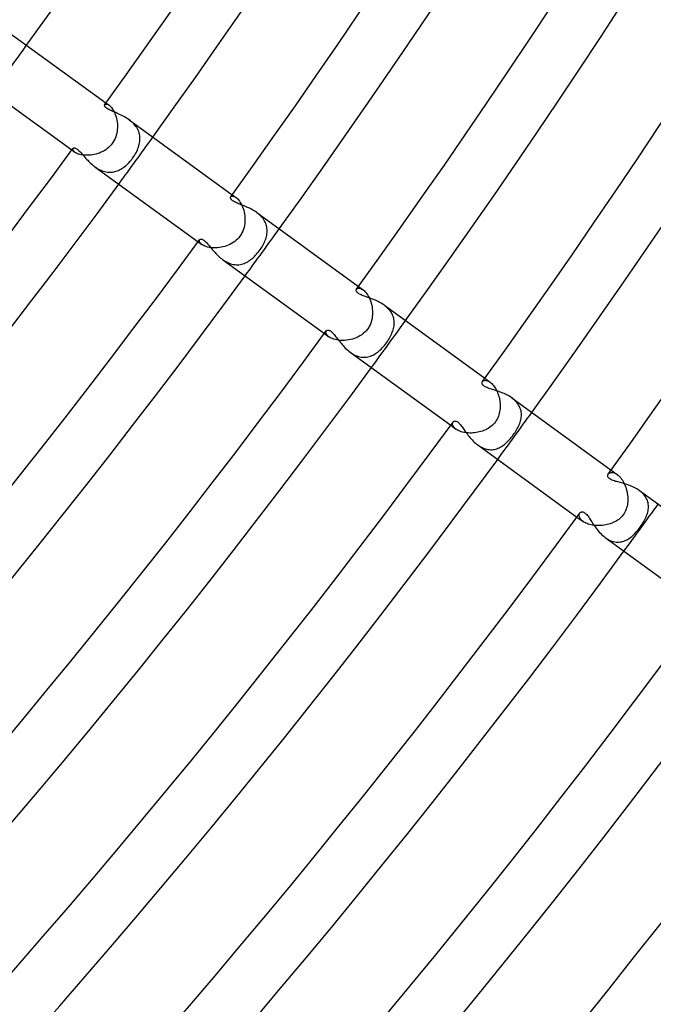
# Model space of a CAD drawing. Header units: millimetres. Extents: x -660 to 660, y -630 to 630.
# Tile 64 of 125: x 410 to 454, y -362 to -294. Entities that reach past the tile are written whole.
import ezdxf

# ---------------------------------------------------------------- set-up
doc = ezdxf.new("R2010")
doc.units = ezdxf.units.MM
doc.layers.add('HIDDEN', color=7, linetype='Continuous')
doc.layers.add('THICK', color=7, linetype='Continuous')

msp = doc.modelspace()

# ---------------------------------------------------------------- linework, layer by layer
at = {"layer": 'HIDDEN'}
for p, q in [((416.322, -300.17), (416.343, -300.15)), ((416.343, -300.15), (416.372, -300.137)), ((416.372, -300.137), (416.409, -300.133)), ((416.4, -300.06), (416.614, -300.215)), ((416.409, -300.133), (416.452, -300.138)), ((416.452, -300.138), (416.501, -300.152)), ((416.501, -300.152), (416.555, -300.178)), ((416.555, -300.178), (416.613, -300.215)), ((416.613, -300.215), (416.666, -300.257)), ((416.666, -300.257), (416.72, -300.309)), ((416.72, -300.309), (416.774, -300.369)), ((416.774, -300.369), (416.828, -300.439)), ((416.828, -300.439), (416.881, -300.517)), ((416.881, -300.517), (416.932, -300.605)), ((416.932, -300.605), (416.98, -300.699)), ((416.98, -300.699), (417.024, -300.801)), ((417.024, -300.801), (417.064, -300.908)), ((417.064, -300.908), (417.1, -301.021)), ((417.1, -301.021), (417.13, -301.138)), ((417.13, -301.138), (417.155, -301.259)), ((417.155, -301.259), (417.173, -301.383)), ((417.173, -301.383), (417.186, -301.508)), ((417.186, -301.508), (417.192, -301.635)), ((417.192, -301.635), (417.191, -301.763)), ((418.085, -301.287), (417.998, -301.221)), ((418.169, -301.357), (418.085, -301.287)), ((418.249, -301.431), (418.169, -301.357)), ((418.325, -301.508), (418.249, -301.431)), ((418.396, -301.589), (418.325, -301.508)), ((418.461, -301.673), (418.396, -301.589)), ((417.113, -302.271), (417.074, -302.394)), ((417.144, -302.146), (417.113, -302.271)), ((417.167, -302.019), (417.144, -302.146)), ((417.183, -301.891), (417.167, -302.019)), ((417.191, -301.763), (417.183, -301.891)), ((418.519, -301.759), (418.461, -301.673)), ((418.571, -301.847), (418.519, -301.759)), ((418.616, -301.938), (418.571, -301.847)), ((418.655, -302.031), (418.616, -301.938)), ((418.686, -302.126), (418.655, -302.031)), ((418.71, -302.221), (418.686, -302.126)), ((418.728, -302.318), (418.71, -302.221)), ((418.738, -302.415), (418.728, -302.318)), ((416.759, -302.947), (416.676, -303.039)), ((416.836, -302.849), (416.759, -302.947)), ((416.908, -302.742), (416.836, -302.849)), ((416.972, -302.63), (416.908, -302.742)), ((417.027, -302.514), (416.972, -302.63)), ((417.074, -302.394), (417.027, -302.514)), ((418.641, -303.102), (418.672, -303.004)), ((418.672, -303.004), (418.698, -302.906)), ((418.698, -302.906), (418.718, -302.807)), ((418.718, -302.807), (418.732, -302.709)), ((418.732, -302.709), (418.74, -302.61)), ((418.743, -302.512), (418.738, -302.415)), ((418.74, -302.61), (418.743, -302.512)), ((414.049, -303.297), (414.262, -303.451)), ((414.113, -303.246), (414.116, -303.214)), ((414.121, -303.282), (414.113, -303.246)), ((414.116, -303.214), (414.129, -303.188)), ((414.138, -303.322), (414.121, -303.282)), ((414.168, -303.364), (414.138, -303.322)), ((414.209, -303.408), (414.168, -303.364)), ((414.262, -303.451), (414.209, -303.408)), ((414.316, -303.487), (414.262, -303.451)), ((414.378, -303.521), (414.316, -303.487)), ((414.448, -303.552), (414.378, -303.521)), ((414.527, -303.582), (414.448, -303.552)), ((414.613, -303.607), (414.527, -303.582)), ((414.705, -303.629), (414.613, -303.607)), ((414.804, -303.646), (414.705, -303.629)), ((414.909, -303.658), (414.804, -303.646)), ((415.018, -303.665), (414.909, -303.658)), ((415.13, -303.666), (415.018, -303.665)), ((415.245, -303.661), (415.13, -303.666)), ((415.362, -303.651), (415.245, -303.661)), ((415.481, -303.635), (415.362, -303.651)), ((415.6, -303.612), (415.481, -303.635)), ((415.718, -303.583), (415.6, -303.612)), ((415.836, -303.548), (415.718, -303.583)), ((415.952, -303.507), (415.836, -303.548)), ((416.066, -303.46), (415.952, -303.507)), ((416.178, -303.406), (416.066, -303.46)), ((416.286, -303.346), (416.178, -303.406)), ((416.391, -303.279), (416.286, -303.346)), ((416.491, -303.205), (416.391, -303.279)), ((416.586, -303.126), (416.491, -303.205)), ((416.676, -303.039), (416.586, -303.126)), ((418.299, -303.774), (418.36, -303.681)), ((418.36, -303.681), (418.417, -303.587)), ((418.417, -303.587), (418.471, -303.491)), ((418.471, -303.491), (418.52, -303.395)), ((418.52, -303.395), (418.565, -303.298)), ((418.565, -303.298), (418.606, -303.2)), ((418.606, -303.2), (418.641, -303.102)), ((417.716, -304.424), (417.786, -304.365)), ((417.786, -304.365), (417.855, -304.302)), ((417.855, -304.302), (417.923, -304.235)), ((417.923, -304.235), (417.989, -304.167)), ((417.989, -304.167), (418.053, -304.095)), ((418.053, -304.095), (418.116, -304.021)), ((418.116, -304.021), (418.177, -303.944)), ((418.177, -303.944), (418.235, -303.866)), ((418.235, -303.866), (418.299, -303.774)), ((415.646, -304.456), (415.725, -304.512)), ((415.725, -304.512), (415.806, -304.564)), ((415.806, -304.564), (415.89, -304.613)), ((415.89, -304.613), (415.975, -304.658)), ((415.975, -304.658), (416.061, -304.698)), ((416.061, -304.698), (416.148, -304.733)), ((416.148, -304.733), (416.235, -304.763)), ((416.235, -304.763), (416.323, -304.788)), ((416.323, -304.788), (416.412, -304.807)), ((416.412, -304.807), (416.501, -304.821)), ((416.501, -304.821), (416.589, -304.83)), ((416.589, -304.83), (416.677, -304.833)), ((416.677, -304.833), (416.764, -304.83)), ((416.764, -304.83), (416.849, -304.822)), ((416.849, -304.822), (416.934, -304.809)), ((416.934, -304.809), (417.018, -304.791)), ((417.018, -304.791), (417.101, -304.768)), ((417.101, -304.768), (417.183, -304.74)), ((417.183, -304.74), (417.263, -304.707)), ((417.263, -304.707), (417.342, -304.67)), ((417.342, -304.67), (417.42, -304.629)), ((417.42, -304.629), (417.496, -304.583)), ((417.496, -304.583), (417.571, -304.534)), ((417.571, -304.534), (417.644, -304.481)), ((417.644, -304.481), (417.716, -304.424)), ((425.097, -306.379), (425.358, -306.569)), ((424.995, -306.522), (425.017, -306.499)), ((425.017, -306.499), (425.048, -306.482)), ((425.048, -306.482), (425.086, -306.473)), ((425.086, -306.473), (425.13, -306.472)), ((425.13, -306.472), (425.181, -306.481)), ((425.181, -306.481), (425.236, -306.499)), ((425.236, -306.499), (425.295, -306.528)), ((425.295, -306.528), (425.358, -306.569)), ((425.358, -306.569), (425.417, -306.616)), ((425.417, -306.616), (425.477, -306.673)), ((425.477, -306.673), (425.537, -306.74)), ((425.537, -306.74), (425.596, -306.817)), ((425.596, -306.817), (425.654, -306.904)), ((425.654, -306.904), (425.708, -306.998)), ((425.708, -306.998), (425.76, -307.101)), ((425.76, -307.101), (425.807, -307.21)), ((425.807, -307.21), (425.849, -307.326)), ((425.849, -307.326), (425.885, -307.447)), ((425.885, -307.447), (425.916, -307.572)), ((425.916, -307.572), (425.941, -307.699)), ((425.941, -307.699), (425.959, -307.83)), ((426.868, -307.669), (426.786, -307.606)), ((426.947, -307.734), (426.868, -307.669)), ((427.022, -307.803), (426.947, -307.734)), ((425.957, -308.364), (425.937, -308.497)), ((425.969, -308.23), (425.957, -308.364)), ((425.959, -307.83), (425.969, -307.962)), ((425.969, -307.962), (425.973, -308.096)), ((425.973, -308.096), (425.969, -308.23)), ((427.093, -307.875), (427.022, -307.803)), ((427.159, -307.95), (427.093, -307.875)), ((427.22, -308.027), (427.159, -307.95)), ((427.275, -308.106), (427.22, -308.027)), ((427.324, -308.188), (427.275, -308.106)), ((427.367, -308.271), (427.324, -308.188)), ((427.404, -308.356), (427.367, -308.271)), ((427.435, -308.443), (427.404, -308.356)), ((427.46, -308.53), (427.435, -308.443)), ((425.702, -309.123), (425.626, -309.236)), ((425.768, -309.005), (425.702, -309.123)), ((425.824, -308.883), (425.768, -309.005)), ((425.87, -308.757), (425.824, -308.883)), ((425.908, -308.628), (425.87, -308.757)), ((425.937, -308.497), (425.908, -308.628)), ((427.479, -308.618), (427.46, -308.53)), ((427.472, -309.157), (427.486, -309.066)), ((427.491, -308.707), (427.479, -308.618)), ((427.486, -309.066), (427.495, -308.976)), ((427.498, -308.796), (427.491, -308.707)), ((427.495, -308.976), (427.5, -308.886)), ((427.5, -308.886), (427.498, -308.796)), ((422.746, -309.615), (423.007, -309.805)), ((422.829, -309.537), (422.835, -309.502)), ((422.832, -309.576), (422.829, -309.537)), ((422.845, -309.618), (422.832, -309.576)), ((422.835, -309.502), (422.85, -309.473)), ((422.869, -309.663), (422.845, -309.618)), ((422.903, -309.71), (422.869, -309.663)), ((422.949, -309.758), (422.903, -309.71)), ((423.007, -309.805), (422.949, -309.758)), ((424.942, -309.8), (424.825, -309.853)), ((425.055, -309.74), (424.942, -309.8)), ((425.164, -309.673), (425.055, -309.74)), ((425.269, -309.599), (425.164, -309.673)), ((425.368, -309.518), (425.269, -309.599)), ((425.462, -309.43), (425.368, -309.518)), ((425.548, -309.336), (425.462, -309.43)), ((425.626, -309.236), (425.548, -309.336)), ((427.199, -309.873), (427.247, -309.785)), ((427.247, -309.785), (427.291, -309.696)), ((427.291, -309.696), (427.331, -309.607)), ((427.331, -309.607), (427.368, -309.517)), ((427.368, -309.517), (427.4, -309.427)), ((427.4, -309.427), (427.429, -309.337)), ((427.429, -309.337), (427.453, -309.247)), ((427.453, -309.247), (427.472, -309.157)), ((423.068, -309.845), (423.007, -309.805)), ((423.139, -309.883), (423.068, -309.845)), ((423.218, -309.919), (423.139, -309.883)), ((423.306, -309.951), (423.218, -309.919)), ((423.402, -309.979), (423.306, -309.951)), ((423.504, -310.001), (423.402, -309.979)), ((423.612, -310.019), (423.504, -310.001)), ((423.726, -310.031), (423.612, -310.019)), ((423.844, -310.037), (423.726, -310.031)), ((423.964, -310.036), (423.844, -310.037)), ((424.087, -310.03), (423.964, -310.036)), ((424.211, -310.017), (424.087, -310.03)), ((424.335, -309.997), (424.211, -310.017)), ((424.46, -309.971), (424.335, -309.997)), ((424.583, -309.938), (424.46, -309.971)), ((424.705, -309.899), (424.583, -309.938)), ((424.825, -309.853), (424.705, -309.899)), ((426.706, -310.548), (426.777, -310.47)), ((426.777, -310.47), (426.846, -310.389)), ((426.846, -310.389), (426.913, -310.304)), ((426.913, -310.304), (426.978, -310.218)), ((426.978, -310.218), (427.037, -310.134)), ((427.037, -310.134), (427.094, -310.048)), ((427.094, -310.048), (427.148, -309.961)), ((427.148, -309.961), (427.199, -309.873)), ((424.434, -310.842), (424.521, -310.902)), ((424.521, -310.902), (424.61, -310.958)), ((424.61, -310.958), (424.7, -311.009)), ((424.7, -311.009), (424.792, -311.054)), ((424.792, -311.054), (424.886, -311.094)), ((424.886, -311.094), (424.981, -311.129)), ((424.981, -311.129), (425.076, -311.156)), ((425.076, -311.156), (425.171, -311.177)), ((425.732, -311.166), (425.821, -311.142)), ((425.821, -311.142), (425.909, -311.112)), ((425.909, -311.112), (425.995, -311.077)), ((425.995, -311.077), (426.08, -311.037)), ((426.08, -311.037), (426.164, -310.991)), ((426.164, -310.991), (426.246, -310.941)), ((426.246, -310.941), (426.326, -310.886)), ((426.326, -310.886), (426.405, -310.827)), ((426.405, -310.827), (426.483, -310.763)), ((426.483, -310.763), (426.559, -310.695)), ((426.559, -310.695), (426.633, -310.623)), ((426.633, -310.623), (426.706, -310.548)), ((425.171, -311.177), (425.266, -311.192)), ((425.266, -311.192), (425.361, -311.199)), ((425.361, -311.199), (425.455, -311.201)), ((425.455, -311.201), (425.548, -311.195)), ((425.548, -311.195), (425.641, -311.184)), ((425.641, -311.184), (425.732, -311.166)), ((433.664, -312.879), (433.692, -312.85)), ((433.692, -312.85), (433.73, -312.829)), ((433.73, -312.829), (433.777, -312.816)), ((433.777, -312.816), (433.832, -312.813)), ((433.794, -312.698), (434.106, -312.924)), ((433.832, -312.813), (433.893, -312.822)), ((433.893, -312.822), (433.96, -312.842)), ((433.96, -312.842), (434.031, -312.876)), ((434.031, -312.876), (434.105, -312.924)), ((434.105, -312.924), (434.171, -312.976)), ((434.171, -312.976), (434.237, -313.04)), ((434.237, -313.04), (434.302, -313.113)), ((434.302, -313.113), (434.366, -313.195)), ((434.366, -313.195), (434.427, -313.287)), ((434.427, -313.287), (434.485, -313.388)), ((434.485, -313.388), (434.538, -313.495)), ((434.538, -313.495), (434.587, -313.609)), ((434.587, -313.609), (434.63, -313.728)), ((434.63, -313.728), (434.667, -313.851)), ((434.667, -313.851), (434.699, -313.978)), ((434.699, -313.978), (434.724, -314.108)), ((434.724, -314.108), (434.742, -314.24)), ((434.742, -314.24), (434.753, -314.372)), ((434.753, -314.372), (434.757, -314.506)), ((434.757, -314.506), (434.753, -314.639)), ((435.651, -314.049), (435.571, -313.988)), ((435.727, -314.113), (435.651, -314.049)), ((435.799, -314.179), (435.727, -314.113)), ((435.867, -314.248), (435.799, -314.179)), ((435.93, -314.32), (435.867, -314.248)), ((435.988, -314.395), (435.93, -314.32)), ((436.042, -314.472), (435.988, -314.395)), ((436.089, -314.551), (436.042, -314.472)), ((434.657, -315.159), (434.611, -315.283)), ((434.694, -315.032), (434.657, -315.159)), ((434.722, -314.902), (434.694, -315.032)), ((434.742, -314.771), (434.722, -314.902)), ((434.753, -314.639), (434.742, -314.771)), ((436.13, -314.632), (436.089, -314.551)), ((436.165, -314.714), (436.13, -314.632)), ((436.195, -314.798), (436.165, -314.714)), ((436.218, -314.883), (436.195, -314.798)), ((436.236, -314.969), (436.218, -314.883)), ((436.248, -315.056), (436.236, -314.969)), ((436.254, -315.143), (436.248, -315.056)), ((436.255, -315.231), (436.254, -315.143)), ((431.548, -315.863), (431.549, -315.822)), ((431.556, -315.909), (431.548, -315.863)), ((431.549, -315.822), (431.558, -315.785)), ((431.558, -315.785), (431.575, -315.753)), ((434.231, -315.843), (434.124, -315.938)), ((434.33, -315.739), (434.231, -315.843)), ((434.421, -315.625), (434.33, -315.739)), ((434.493, -315.517), (434.421, -315.625)), ((434.556, -315.402), (434.493, -315.517)), ((434.611, -315.283), (434.556, -315.402)), ((436.082, -315.943), (436.119, -315.853)), ((436.119, -315.853), (436.152, -315.764)), ((436.152, -315.764), (436.181, -315.674)), ((436.181, -315.674), (436.206, -315.585)), ((436.206, -315.585), (436.225, -315.496)), ((436.225, -315.496), (436.24, -315.408)), ((436.24, -315.408), (436.25, -315.319)), ((436.25, -315.319), (436.255, -315.231)), ((431.443, -315.934), (431.755, -316.16)), ((431.574, -315.957), (431.556, -315.909)), ((431.602, -316.007), (431.574, -315.957)), ((431.641, -316.058), (431.602, -316.007)), ((431.692, -316.11), (431.641, -316.058)), ((431.754, -316.16), (431.692, -316.11)), ((431.824, -316.206), (431.754, -316.16)), ((431.904, -316.249), (431.824, -316.206)), ((431.995, -316.289), (431.904, -316.249)), ((432.094, -316.324), (431.995, -316.289)), ((432.202, -316.354), (432.094, -316.324)), ((432.317, -316.378), (432.202, -316.354)), ((432.439, -316.396), (432.317, -316.378)), ((432.566, -316.407), (432.439, -316.396)), ((432.696, -316.41), (432.566, -316.407)), ((432.83, -316.407), (432.696, -316.41)), ((432.965, -316.396), (432.83, -316.407)), ((433.101, -316.377), (432.965, -316.396)), ((433.238, -316.351), (433.101, -316.377)), ((433.373, -316.317), (433.238, -316.351)), ((433.507, -316.275), (433.373, -316.317)), ((433.639, -316.225), (433.507, -316.275)), ((433.767, -316.166), (433.639, -316.225)), ((433.891, -316.099), (433.767, -316.166)), ((434.01, -316.023), (433.891, -316.099)), ((434.124, -315.938), (434.01, -316.023)), ((435.646, -316.662), (435.717, -316.567)), ((435.717, -316.567), (435.78, -316.479)), ((435.78, -316.479), (435.838, -316.39)), ((435.838, -316.39), (435.894, -316.301)), ((435.894, -316.301), (435.947, -316.212)), ((435.947, -316.212), (435.995, -316.122)), ((435.995, -316.122), (436.041, -316.033)), ((436.041, -316.033), (436.082, -315.943)), ((433.221, -317.226), (433.311, -317.288)), ((435.038, -317.266), (435.116, -317.208)), ((435.116, -317.208), (435.192, -317.145)), ((435.192, -317.145), (435.269, -317.077)), ((435.269, -317.077), (435.345, -317.005)), ((435.345, -317.005), (435.421, -316.926)), ((435.421, -316.926), (435.497, -316.843)), ((435.497, -316.843), (435.572, -316.755)), ((435.572, -316.755), (435.646, -316.662)), ((433.311, -317.288), (433.403, -317.345)), ((433.403, -317.345), (433.497, -317.396)), ((433.497, -317.396), (433.592, -317.441)), ((433.592, -317.441), (433.688, -317.48)), ((433.688, -317.48), (433.784, -317.512)), ((433.784, -317.512), (433.881, -317.536)), ((433.881, -317.536), (433.977, -317.554)), ((433.977, -317.554), (434.073, -317.564)), ((434.073, -317.564), (434.168, -317.568)), ((434.168, -317.568), (434.262, -317.565)), ((434.262, -317.565), (434.354, -317.555)), ((434.354, -317.555), (434.445, -317.538)), ((434.445, -317.538), (434.535, -317.516)), ((434.535, -317.516), (434.623, -317.488)), ((434.623, -317.488), (434.709, -317.454)), ((434.709, -317.454), (434.794, -317.414)), ((434.794, -317.414), (434.877, -317.37)), ((434.877, -317.37), (434.958, -317.32)), ((434.958, -317.32), (435.038, -317.266)), ((442.328, -319.243), (442.35, -319.218)), ((442.35, -319.218), (442.378, -319.196)), ((442.378, -319.196), (442.41, -319.179)), ((442.41, -319.179), (442.446, -319.166)), ((442.446, -319.166), (442.487, -319.158)), ((442.487, -319.158), (442.532, -319.156)), ((442.491, -319.017), (442.856, -319.282)), ((442.532, -319.156), (442.58, -319.16)), ((442.58, -319.16), (442.63, -319.17)), ((442.63, -319.17), (442.684, -319.187)), ((442.684, -319.187), (442.74, -319.211)), ((442.74, -319.211), (442.797, -319.242)), ((442.797, -319.242), (442.856, -319.282)), ((442.856, -319.282), (442.913, -319.327)), ((442.913, -319.327), (442.97, -319.379)), ((442.97, -319.379), (443.027, -319.437)), ((443.027, -319.437), (443.083, -319.503)), ((443.083, -319.503), (443.137, -319.575)), ((443.137, -319.575), (443.19, -319.654)), ((443.19, -319.654), (443.24, -319.737)), ((443.24, -319.737), (443.287, -319.825)), ((443.287, -319.825), (443.331, -319.918)), ((443.331, -319.918), (443.371, -320.015)), ((443.371, -320.015), (443.408, -320.115)), ((443.408, -320.115), (443.441, -320.218)), ((443.441, -320.218), (443.469, -320.323)), ((443.469, -320.323), (443.493, -320.431)), ((443.493, -320.431), (443.513, -320.539)), ((443.513, -320.539), (443.528, -320.649)), ((443.528, -320.649), (443.538, -320.759)), ((444.435, -320.432), (444.355, -320.371)), ((444.511, -320.496), (444.435, -320.432)), ((444.583, -320.563), (444.511, -320.496)), ((444.65, -320.633), (444.583, -320.563)), ((444.712, -320.706), (444.65, -320.633)), ((443.511, -321.312), (443.488, -321.42)), ((443.527, -321.202), (443.511, -321.312)), ((443.538, -321.092), (443.527, -321.202)), ((443.538, -320.759), (443.543, -320.87)), ((443.543, -320.981), (443.538, -321.092)), ((443.543, -320.87), (443.543, -320.981)), ((444.769, -320.781), (444.712, -320.706)), ((444.819, -320.858), (444.769, -320.781)), ((444.864, -320.936), (444.819, -320.858)), ((444.902, -321.017), (444.864, -320.936)), ((444.935, -321.099), (444.902, -321.017)), ((444.961, -321.182), (444.935, -321.099)), ((444.982, -321.266), (444.961, -321.182)), ((444.996, -321.351), (444.982, -321.266)), ((443.28, -321.926), (443.218, -322.017)), ((443.335, -321.83), (443.28, -321.926)), ((443.383, -321.732), (443.335, -321.83)), ((443.425, -321.63), (443.383, -321.732)), ((443.46, -321.526), (443.425, -321.63)), ((443.488, -321.42), (443.46, -321.526)), ((444.921, -322.042), (444.948, -321.955)), ((444.948, -321.955), (444.97, -321.868)), ((444.97, -321.868), (444.987, -321.781)), ((444.987, -321.781), (444.999, -321.694)), ((445.005, -321.436), (444.996, -321.351)), ((444.999, -321.694), (445.006, -321.608)), ((445.009, -321.522), (445.005, -321.436)), ((445.006, -321.608), (445.009, -321.522)), ((440.14, -322.253), (440.505, -322.518)), ((440.268, -322.163), (440.269, -322.125)), ((440.273, -322.204), (440.268, -322.163)), ((440.269, -322.125), (440.276, -322.089)), ((440.285, -322.247), (440.273, -322.204)), ((440.276, -322.089), (440.288, -322.056)), ((440.303, -322.291), (440.285, -322.247)), ((440.288, -322.056), (440.305, -322.028)), ((440.328, -322.337), (440.303, -322.291)), ((440.361, -322.382), (440.328, -322.337)), ((440.401, -322.428), (440.361, -322.382)), ((440.449, -322.473), (440.401, -322.428)), ((440.505, -322.518), (440.449, -322.473)), ((440.564, -322.557), (440.505, -322.518)), ((440.63, -322.595), (440.564, -322.557)), ((440.702, -322.63), (440.63, -322.595)), ((440.781, -322.663), (440.702, -322.63)), ((440.865, -322.693), (440.781, -322.663)), ((442.32, -322.651), (442.214, -322.685)), ((442.425, -322.612), (442.32, -322.651)), ((442.527, -322.568), (442.425, -322.612)), ((442.627, -322.519), (442.527, -322.568)), ((442.724, -322.464), (442.627, -322.519)), ((442.817, -322.404), (442.724, -322.464)), ((442.907, -322.338), (442.817, -322.404)), ((442.993, -322.266), (442.907, -322.338)), ((443.073, -322.189), (442.993, -322.266)), ((443.149, -322.106), (443.073, -322.189)), ((443.218, -322.017), (443.149, -322.106)), ((444.572, -322.741), (444.627, -322.654)), ((444.627, -322.654), (444.68, -322.567)), ((444.68, -322.567), (444.729, -322.479)), ((444.729, -322.479), (444.775, -322.391)), ((444.775, -322.391), (444.818, -322.304)), ((444.818, -322.304), (444.856, -322.216)), ((444.856, -322.216), (444.891, -322.129)), ((444.891, -322.129), (444.921, -322.042)), ((440.954, -322.718), (440.865, -322.693)), ((441.047, -322.74), (440.954, -322.718)), ((441.144, -322.758), (441.047, -322.74)), ((441.245, -322.771), (441.144, -322.758)), ((441.349, -322.78), (441.245, -322.771)), ((441.455, -322.785), (441.349, -322.78)), ((441.562, -322.785), (441.455, -322.785)), ((441.67, -322.78), (441.562, -322.785)), ((441.779, -322.77), (441.67, -322.78)), ((441.889, -322.756), (441.779, -322.77)), ((441.998, -322.737), (441.889, -322.756)), ((442.106, -322.713), (441.998, -322.737)), ((442.214, -322.685), (442.106, -322.713)), ((444.062, -323.375), (444.131, -323.305)), ((444.131, -323.305), (444.198, -323.231)), ((444.198, -323.231), (444.264, -323.155)), ((444.264, -323.155), (444.328, -323.077)), ((444.328, -323.077), (444.392, -322.996)), ((444.392, -322.996), (444.453, -322.914)), ((444.453, -322.914), (444.514, -322.828)), ((444.514, -322.828), (444.572, -322.741)), ((442.004, -323.607), (442.088, -323.665)), ((442.088, -323.665), (442.174, -323.719)), ((442.174, -323.719), (442.262, -323.767)), ((442.262, -323.767), (442.35, -323.809)), ((442.35, -323.809), (442.439, -323.845)), ((442.439, -323.845), (442.529, -323.876)), ((442.529, -323.876), (442.619, -323.9)), ((442.619, -323.9), (442.709, -323.917)), ((442.709, -323.917), (442.798, -323.928)), ((442.798, -323.928), (442.886, -323.933)), ((442.886, -323.933), (442.973, -323.932)), ((442.973, -323.932), (443.06, -323.925)), ((443.06, -323.925), (443.145, -323.912)), ((443.145, -323.912), (443.229, -323.893)), ((443.229, -323.893), (443.312, -323.869)), ((443.312, -323.869), (443.393, -323.839)), ((443.393, -323.839), (443.473, -323.805)), ((443.473, -323.805), (443.551, -323.766)), ((443.551, -323.766), (443.628, -323.722)), ((443.628, -323.722), (443.704, -323.674)), ((443.704, -323.674), (443.778, -323.622)), ((443.778, -323.622), (443.851, -323.566)), ((443.851, -323.566), (443.922, -323.506)), ((443.922, -323.506), (443.993, -323.442)), ((443.993, -323.442), (444.062, -323.375)), ((451.188, -325.335), (451.608, -325.641)), ((450.989, -325.612), (451.016, -325.581)), ((451.016, -325.581), (451.049, -325.554)), ((451.049, -325.554), (451.087, -325.532)), ((451.087, -325.532), (451.131, -325.516)), ((451.131, -325.516), (451.179, -325.505)), ((451.179, -325.505), (451.232, -325.501)), ((451.232, -325.501), (451.288, -325.504)), ((451.288, -325.504), (451.348, -325.514)), ((451.348, -325.514), (451.41, -325.533)), ((451.41, -325.533), (451.475, -325.56)), ((451.475, -325.56), (451.541, -325.596)), ((451.541, -325.596), (451.608, -325.64)), ((451.608, -325.64), (451.671, -325.69)), ((451.671, -325.69), (451.733, -325.746)), ((451.733, -325.746), (451.794, -325.809)), ((451.794, -325.809), (451.853, -325.879)), ((451.853, -325.879), (451.911, -325.956)), ((451.911, -325.956), (451.966, -326.038)), ((451.966, -326.038), (452.019, -326.126)), ((452.019, -326.126), (452.068, -326.218)), ((452.068, -326.218), (452.113, -326.314)), ((452.113, -326.314), (452.155, -326.414)), ((452.155, -326.414), (452.193, -326.516)), ((452.193, -326.516), (452.227, -326.621)), ((452.227, -326.621), (452.256, -326.729)), ((452.256, -326.729), (452.281, -326.837)), ((453.219, -326.814), (453.136, -326.75)), ((452.281, -326.837), (452.301, -326.947)), ((452.301, -326.947), (452.317, -327.057)), ((452.317, -327.057), (452.328, -327.168)), ((452.328, -327.168), (452.333, -327.279)), ((452.334, -327.39), (452.33, -327.5)), ((452.333, -327.279), (452.334, -327.39)), ((453.297, -326.881), (453.219, -326.814)), ((453.371, -326.951), (453.297, -326.881)), ((453.438, -327.024), (453.371, -326.951)), ((453.5, -327.1), (453.438, -327.024)), ((453.555, -327.178), (453.5, -327.1)), ((453.605, -327.26), (453.555, -327.178)), ((453.647, -327.343), (453.605, -327.26)), ((453.682, -327.428), (453.647, -327.343)), ((453.711, -327.513), (453.682, -327.428)), ((452.221, -328.034), (452.18, -328.134)), ((452.255, -327.931), (452.221, -328.034)), ((452.283, -327.826), (452.255, -327.931)), ((452.304, -327.719), (452.283, -327.826)), ((452.32, -327.61), (452.304, -327.719)), ((452.33, -327.5), (452.32, -327.61)), ((453.733, -327.6), (453.711, -327.513)), ((453.749, -327.688), (453.733, -327.6)), ((453.733, -328.138), (453.748, -328.047)), ((453.748, -328.047), (453.757, -327.956)), ((453.758, -327.777), (453.749, -327.688)), ((453.757, -327.956), (453.76, -327.866)), ((453.76, -327.866), (453.758, -327.777)), ((448.837, -328.571), (449.257, -328.877)), ((448.991, -328.431), (448.997, -328.393)), ((448.991, -328.471), (448.991, -328.431)), ((448.996, -328.514), (448.991, -328.471)), ((449.007, -328.558), (448.996, -328.514)), ((448.997, -328.393), (449.006, -328.358)), ((449.006, -328.358), (449.021, -328.325)), ((449.023, -328.603), (449.007, -328.558)), ((449.021, -328.325), (449.039, -328.296)), ((449.045, -328.648), (449.023, -328.603)), ((449.074, -328.695), (449.045, -328.648)), ((449.109, -328.741), (449.074, -328.695)), ((449.152, -328.787), (449.109, -328.741)), ((451.708, -328.731), (451.619, -328.795)), ((451.793, -328.661), (451.708, -328.731)), ((451.874, -328.585), (451.793, -328.661)), ((451.95, -328.502), (451.874, -328.585)), ((452.02, -328.412), (451.95, -328.502)), ((452.08, -328.324), (452.02, -328.412)), ((452.133, -328.231), (452.08, -328.324)), ((452.18, -328.134), (452.133, -328.231)), ((453.434, -328.876), (453.487, -328.782)), ((453.487, -328.782), (453.536, -328.689)), ((453.536, -328.689), (453.581, -328.596)), ((453.581, -328.596), (453.621, -328.503)), ((453.621, -328.503), (453.656, -328.411)), ((453.656, -328.411), (453.687, -328.32)), ((453.687, -328.32), (453.712, -328.229)), ((453.712, -328.229), (453.733, -328.138)), ((449.201, -328.832), (449.152, -328.787)), ((449.257, -328.877), (449.201, -328.832)), ((449.316, -328.917), (449.257, -328.877)), ((449.381, -328.955), (449.316, -328.917)), ((449.452, -328.99), (449.381, -328.955)), ((449.529, -329.024), (449.452, -328.99)), ((449.611, -329.054), (449.529, -329.024)), ((449.697, -329.081), (449.611, -329.054)), ((449.787, -329.104), (449.697, -329.081)), ((449.881, -329.124), (449.787, -329.104)), ((449.979, -329.139), (449.881, -329.124)), ((450.079, -329.151), (449.979, -329.139)), ((450.181, -329.159), (450.079, -329.151)), ((450.285, -329.162), (450.181, -329.159)), ((450.391, -329.161), (450.285, -329.162)), ((450.497, -329.156), (450.391, -329.161)), ((450.603, -329.146), (450.497, -329.156)), ((450.709, -329.132), (450.603, -329.146)), ((450.816, -329.114), (450.709, -329.132)), ((450.922, -329.091), (450.816, -329.114)), ((451.027, -329.064), (450.922, -329.091)), ((451.13, -329.031), (451.027, -329.064)), ((451.233, -328.994), (451.13, -329.031)), ((451.333, -328.952), (451.233, -328.994)), ((451.431, -328.905), (451.333, -328.952)), ((451.526, -328.853), (451.431, -328.905)), ((451.619, -328.795), (451.526, -328.853)), ((452.966, -329.536), (453.039, -329.447)), ((453.039, -329.447), (453.113, -329.353)), ((453.113, -329.353), (453.184, -329.257)), ((453.184, -329.257), (453.252, -329.161)), ((453.252, -329.161), (453.316, -329.066)), ((453.316, -329.066), (453.377, -328.971)), ((453.377, -328.971), (453.434, -328.876)), ((450.785, -329.987), (450.875, -330.049)), ((450.875, -330.049), (450.967, -330.105)), ((450.967, -330.105), (451.061, -330.154)), ((452.231, -330.156), (452.311, -330.113)), ((452.311, -330.113), (452.388, -330.066)), ((452.388, -330.066), (452.463, -330.014)), ((452.463, -330.014), (452.536, -329.959)), ((452.536, -329.959), (452.608, -329.9)), ((452.608, -329.9), (452.678, -329.838)), ((452.678, -329.838), (452.748, -329.771)), ((452.748, -329.771), (452.82, -329.698)), ((452.82, -329.698), (452.893, -329.62)), ((452.893, -329.62), (452.966, -329.536)), ((451.061, -330.154), (451.156, -330.197)), ((451.156, -330.197), (451.251, -330.232)), ((451.251, -330.232), (451.345, -330.259)), ((451.345, -330.259), (451.439, -330.279)), ((451.439, -330.279), (451.533, -330.292)), ((451.533, -330.292), (451.626, -330.298)), ((451.626, -330.298), (451.718, -330.297)), ((451.718, -330.297), (451.807, -330.288)), ((451.807, -330.288), (451.896, -330.274)), ((451.896, -330.274), (451.982, -330.253)), ((451.982, -330.253), (452.067, -330.226)), ((452.067, -330.226), (452.15, -330.193)), ((452.15, -330.193), (452.231, -330.156))]:
    msp.add_line(p, q, dxfattribs=at)
for radius, start, end in [(506.5, 323.77377, 324.22623), (517.25, 323.77847, 324.22154), (528, 323.78299, 324.21701), (538.75, 323.78729, 324.21271), (549.5, 323.79147, 324.20853), (560.25, 323.79548, 324.20452)]:
    msp.add_arc((0, 0), radius, start, end, dxfattribs=at)
at = {"layer": 'THICK'}
for p, q in [((409.206, -294.833), (416.4, -300.06)), ((406.855, -298.07), (414.049, -303.297)), ((416.307, -300.212), (416.312, -300.189)), ((416.309, -300.237), (416.307, -300.212)), ((416.318, -300.266), (416.309, -300.237)), ((416.312, -300.189), (416.322, -300.17)), ((416.333, -300.297), (416.318, -300.266)), ((416.358, -300.331), (416.333, -300.297)), ((416.391, -300.367), (416.358, -300.331)), ((416.435, -300.405), (416.391, -300.367)), ((416.487, -300.443), (416.435, -300.405)), ((416.546, -300.48), (416.487, -300.443)), ((416.611, -300.517), (416.546, -300.48)), ((416.68, -300.553), (416.611, -300.517)), ((416.753, -300.588), (416.68, -300.553)), ((416.828, -300.622), (416.753, -300.588)), ((416.906, -300.657), (416.828, -300.622)), ((416.989, -300.692), (416.906, -300.657)), ((417.074, -300.729), (416.989, -300.692)), ((417.162, -300.767), (417.074, -300.729)), ((417.252, -300.807), (417.162, -300.767)), ((417.344, -300.849), (417.252, -300.807)), ((417.438, -300.894), (417.344, -300.849)), ((417.532, -300.94), (417.438, -300.894)), ((417.627, -300.99), (417.532, -300.94)), ((417.721, -301.043), (417.627, -300.99)), ((417.815, -301.098), (417.721, -301.043)), ((417.907, -301.158), (417.815, -301.098)), ((417.998, -301.221), (417.907, -301.158)), ((417.998, -301.221), (425.097, -306.379)), ((414.129, -303.188), (414.142, -303.174)), ((414.142, -303.174), (414.159, -303.164)), ((414.159, -303.164), (414.18, -303.157)), ((414.18, -303.157), (414.204, -303.154)), ((414.204, -303.154), (414.232, -303.156)), ((414.232, -303.156), (414.262, -303.162)), ((414.262, -303.162), (414.296, -303.174)), ((414.296, -303.174), (414.332, -303.19)), ((414.332, -303.19), (414.371, -303.212)), ((414.371, -303.212), (414.411, -303.24)), ((414.411, -303.24), (414.454, -303.272)), ((414.454, -303.272), (414.499, -303.31)), ((414.499, -303.31), (414.545, -303.353)), ((414.545, -303.353), (414.594, -303.4)), ((414.594, -303.4), (414.643, -303.451)), ((414.643, -303.451), (414.694, -303.506)), ((414.694, -303.506), (414.746, -303.563)), ((414.746, -303.563), (414.799, -303.623)), ((414.799, -303.623), (414.853, -303.684)), ((414.853, -303.684), (414.908, -303.747)), ((414.908, -303.747), (414.965, -303.811)), ((414.965, -303.811), (415.024, -303.877)), ((415.024, -303.877), (415.084, -303.943)), ((415.084, -303.943), (415.147, -304.01)), ((415.147, -304.01), (415.211, -304.076)), ((415.211, -304.076), (415.278, -304.143)), ((415.278, -304.143), (415.347, -304.209)), ((415.347, -304.209), (415.419, -304.274)), ((415.419, -304.274), (415.493, -304.337)), ((415.493, -304.337), (415.568, -304.398)), ((415.568, -304.398), (415.646, -304.456)), ((415.647, -304.457), (422.746, -309.615)), ((424.976, -306.592), (424.977, -306.566)), ((424.981, -306.62), (424.976, -306.592)), ((424.977, -306.566), (424.983, -306.543)), ((424.992, -306.65), (424.981, -306.62)), ((424.983, -306.543), (424.995, -306.522)), ((425.011, -306.683), (424.992, -306.65)), ((425.039, -306.717), (425.011, -306.683)), ((425.076, -306.754), (425.039, -306.717)), ((425.123, -306.792), (425.076, -306.754)), ((425.18, -306.83), (425.123, -306.792)), ((425.243, -306.866), (425.18, -306.83)), ((425.311, -306.901), (425.243, -306.866)), ((425.383, -306.935), (425.311, -306.901)), ((425.458, -306.968), (425.383, -306.935)), ((425.534, -306.999), (425.458, -306.968)), ((425.613, -307.031), (425.534, -306.999)), ((425.696, -307.064), (425.613, -307.031)), ((425.782, -307.097), (425.696, -307.064)), ((425.87, -307.132), (425.782, -307.097)), ((425.96, -307.168), (425.87, -307.132)), ((426.051, -307.207), (425.96, -307.168)), ((426.144, -307.247), (426.051, -307.207)), ((426.237, -307.29), (426.144, -307.247)), ((426.331, -307.335), (426.237, -307.29)), ((426.424, -307.383), (426.331, -307.335)), ((426.517, -307.434), (426.424, -307.383)), ((426.609, -307.488), (426.517, -307.434)), ((426.699, -307.545), (426.609, -307.488)), ((426.786, -307.606), (426.699, -307.545)), ((426.786, -307.606), (433.794, -312.698)), ((422.85, -309.473), (422.867, -309.455)), ((422.867, -309.455), (422.889, -309.441)), ((422.889, -309.441), (422.916, -309.433)), ((422.916, -309.433), (422.946, -309.43)), ((422.946, -309.43), (422.98, -309.433)), ((422.98, -309.433), (423.017, -309.442)), ((423.017, -309.442), (423.056, -309.458)), ((423.056, -309.458), (423.099, -309.481)), ((423.099, -309.481), (423.144, -309.51)), ((423.144, -309.51), (423.192, -309.547)), ((423.192, -309.547), (423.241, -309.59)), ((423.241, -309.59), (423.292, -309.639)), ((423.292, -309.639), (423.342, -309.693)), ((423.342, -309.693), (423.394, -309.75)), ((423.394, -309.75), (423.446, -309.81)), ((423.446, -309.81), (423.499, -309.872)), ((423.499, -309.872), (423.552, -309.937)), ((423.552, -309.937), (423.607, -310.004)), ((423.607, -310.004), (423.664, -310.073)), ((423.664, -310.073), (423.723, -310.143)), ((423.723, -310.143), (423.783, -310.215)), ((423.783, -310.215), (423.846, -310.288)), ((423.846, -310.288), (423.911, -310.361)), ((423.911, -310.361), (423.979, -310.434)), ((423.979, -310.434), (424.049, -310.506)), ((424.049, -310.506), (424.121, -310.577)), ((424.121, -310.577), (424.195, -310.647)), ((424.195, -310.647), (424.272, -310.714)), ((424.272, -310.714), (424.352, -310.779)), ((424.352, -310.779), (424.434, -310.842)), ((424.435, -310.842), (431.443, -315.934)), ((433.639, -312.952), (433.642, -312.926)), ((433.641, -312.98), (433.639, -312.952)), ((433.648, -313.009), (433.641, -312.98)), ((433.642, -312.926), (433.651, -312.901)), ((433.661, -313.039), (433.648, -313.009)), ((433.651, -312.901), (433.664, -312.879)), ((433.681, -313.07), (433.661, -313.039)), ((433.706, -313.101), (433.681, -313.07)), ((433.737, -313.131), (433.706, -313.101)), ((433.775, -313.162), (433.737, -313.131)), ((433.818, -313.192), (433.775, -313.162)), ((433.868, -313.222), (433.818, -313.192)), ((433.924, -313.251), (433.868, -313.222)), ((433.985, -313.28), (433.924, -313.251)), ((434.051, -313.308), (433.985, -313.28)), ((434.121, -313.336), (434.051, -313.308)), ((434.195, -313.364), (434.121, -313.336)), ((434.271, -313.392), (434.195, -313.364)), ((434.35, -313.42), (434.271, -313.392)), ((434.432, -313.448), (434.35, -313.42)), ((434.515, -313.478), (434.432, -313.448)), ((434.6, -313.508), (434.515, -313.478)), ((434.687, -313.54), (434.6, -313.508)), ((434.775, -313.574), (434.687, -313.54)), ((434.864, -313.61), (434.775, -313.574)), ((434.955, -313.648), (434.864, -313.61)), ((435.045, -313.688), (434.955, -313.648)), ((435.135, -313.731), (435.045, -313.688)), ((435.225, -313.776), (435.135, -313.731)), ((435.314, -313.825), (435.225, -313.776)), ((435.401, -313.876), (435.314, -313.825)), ((435.487, -313.93), (435.401, -313.876)), ((435.571, -313.988), (435.487, -313.93)), ((435.572, -313.99), (442.491, -319.017)), ((431.575, -315.753), (431.59, -315.736)), ((431.59, -315.736), (431.608, -315.722)), ((431.608, -315.722), (431.629, -315.711)), ((431.629, -315.711), (431.652, -315.703)), ((431.652, -315.703), (431.678, -315.699)), ((431.678, -315.699), (431.708, -315.7)), ((431.708, -315.7), (431.741, -315.705)), ((431.741, -315.705), (431.778, -315.717)), ((431.778, -315.717), (431.818, -315.735)), ((431.818, -315.735), (431.862, -315.761)), ((431.862, -315.761), (431.909, -315.795)), ((431.909, -315.795), (431.957, -315.836)), ((431.957, -315.836), (432.006, -315.883)), ((432.006, -315.883), (432.057, -315.937)), ((432.057, -315.937), (432.109, -315.996)), ((432.109, -315.996), (432.162, -316.061)), ((432.162, -316.061), (432.217, -316.131)), ((432.217, -316.131), (432.274, -316.204)), ((432.274, -316.204), (432.333, -316.28)), ((432.333, -316.28), (432.393, -316.359)), ((432.393, -316.359), (432.455, -316.44)), ((432.455, -316.44), (432.52, -316.522)), ((432.52, -316.522), (432.587, -316.605)), ((432.587, -316.605), (432.657, -316.688)), ((432.657, -316.688), (432.729, -316.771)), ((432.729, -316.771), (432.804, -316.852)), ((432.804, -316.852), (432.881, -316.933)), ((432.881, -316.933), (432.962, -317.011)), ((432.962, -317.011), (433.046, -317.086)), ((433.046, -317.086), (433.132, -317.158)), ((433.132, -317.158), (433.221, -317.226)), ((433.221, -317.226), (440.14, -322.253)), ((442.303, -319.295), (442.313, -319.268)), ((442.313, -319.268), (442.328, -319.243)), ((442.298, -319.324), (442.303, -319.295)), ((442.298, -319.355), (442.298, -319.324)), ((442.304, -319.386), (442.298, -319.355)), ((442.316, -319.419), (442.304, -319.386)), ((442.335, -319.451), (442.316, -319.419)), ((442.36, -319.484), (442.335, -319.451)), ((442.392, -319.515), (442.36, -319.484)), ((442.43, -319.546), (442.392, -319.515)), ((442.474, -319.576), (442.43, -319.546)), ((442.525, -319.605), (442.474, -319.576)), ((442.583, -319.634), (442.525, -319.605)), ((442.646, -319.661), (442.583, -319.634)), ((442.714, -319.688), (442.646, -319.661)), ((442.786, -319.714), (442.714, -319.688)), ((442.862, -319.739), (442.786, -319.714)), ((442.94, -319.764), (442.862, -319.739)), ((443.022, -319.79), (442.94, -319.764)), ((443.105, -319.816), (443.022, -319.79)), ((443.19, -319.842), (443.105, -319.816)), ((443.278, -319.87), (443.19, -319.842)), ((443.367, -319.899), (443.278, -319.87)), ((443.457, -319.929), (443.367, -319.899)), ((443.549, -319.962), (443.457, -319.929)), ((443.641, -319.996), (443.549, -319.962)), ((443.734, -320.033), (443.641, -319.996)), ((443.826, -320.073), (443.734, -320.033)), ((443.918, -320.115), (443.826, -320.073)), ((444.009, -320.16), (443.918, -320.115)), ((444.098, -320.208), (444.009, -320.16)), ((444.186, -320.259), (444.098, -320.208)), ((444.272, -320.313), (444.186, -320.259)), ((444.355, -320.371), (444.272, -320.313)), ((444.355, -320.371), (451.188, -325.335)), ((440.322, -322.008), (440.342, -321.991)), ((440.342, -321.991), (440.366, -321.977)), ((440.366, -321.977), (440.392, -321.967)), ((440.392, -321.967), (440.421, -321.961)), ((440.421, -321.961), (440.453, -321.961)), ((440.453, -321.961), (440.488, -321.965)), ((440.488, -321.965), (440.525, -321.976)), ((440.525, -321.976), (440.565, -321.994)), ((440.565, -321.994), (440.606, -322.018)), ((440.305, -322.028), (440.322, -322.008)), ((440.606, -322.018), (440.647, -322.048)), ((440.647, -322.048), (440.69, -322.084)), ((440.69, -322.084), (440.734, -322.127)), ((440.734, -322.127), (440.779, -322.175)), ((440.779, -322.175), (440.825, -322.229)), ((440.825, -322.229), (440.872, -322.288)), ((440.872, -322.288), (440.92, -322.352)), ((440.92, -322.352), (440.968, -322.418)), ((440.968, -322.418), (441.018, -322.488)), ((441.018, -322.488), (441.07, -322.561)), ((441.07, -322.561), (441.122, -322.636)), ((441.122, -322.636), (441.177, -322.712)), ((441.177, -322.712), (441.233, -322.79)), ((441.233, -322.79), (441.292, -322.869)), ((441.292, -322.869), (441.352, -322.948)), ((441.352, -322.948), (441.415, -323.028)), ((441.415, -323.028), (441.48, -323.107)), ((441.48, -323.107), (441.548, -323.185)), ((441.548, -323.185), (441.618, -323.262)), ((441.618, -323.262), (441.69, -323.337)), ((441.69, -323.337), (441.765, -323.409)), ((441.765, -323.409), (441.842, -323.478)), ((441.842, -323.478), (441.922, -323.544)), ((441.922, -323.544), (442.004, -323.607)), ((442.004, -323.607), (448.837, -328.571)), ((450.951, -325.751), (450.952, -325.701)), ((450.963, -325.802), (450.951, -325.751)), ((450.952, -325.701), (450.965, -325.655)), ((450.99, -325.852), (450.963, -325.802)), ((450.965, -325.655), (450.989, -325.612)), ((451.033, -325.901), (450.99, -325.852)), ((451.092, -325.948), (451.033, -325.901)), ((451.165, -325.992), (451.092, -325.948)), ((451.246, -326.029), (451.165, -325.992)), ((451.33, -326.061), (451.246, -326.029)), ((451.413, -326.088), (451.33, -326.061)), ((451.491, -326.112), (451.413, -326.088)), ((451.567, -326.133), (451.491, -326.112)), ((451.648, -326.155), (451.567, -326.133)), ((451.731, -326.177), (451.648, -326.155)), ((451.818, -326.2), (451.731, -326.177)), ((451.908, -326.224), (451.818, -326.2)), ((452, -326.249), (451.908, -326.224)), ((452.094, -326.276), (452, -326.249)), ((452.189, -326.305), (452.094, -326.276)), ((452.286, -326.336), (452.189, -326.305)), ((452.383, -326.37), (452.286, -326.336)), ((452.481, -326.406), (452.383, -326.37)), ((452.579, -326.445), (452.481, -326.406)), ((452.676, -326.487), (452.579, -326.445)), ((452.772, -326.533), (452.676, -326.487)), ((452.867, -326.582), (452.772, -326.533)), ((452.96, -326.635), (452.867, -326.582)), ((453.049, -326.691), (452.96, -326.635)), ((453.136, -326.75), (453.049, -326.691)), ((453.136, -326.751), (459.885, -331.654)), ((449.039, -328.296), (449.063, -328.269)), ((449.063, -328.269), (449.091, -328.246)), ((449.091, -328.246), (449.122, -328.229)), ((449.122, -328.229), (449.157, -328.218)), ((449.157, -328.218), (449.195, -328.213)), ((449.195, -328.213), (449.235, -328.216)), ((449.235, -328.216), (449.277, -328.227)), ((449.277, -328.227), (449.321, -328.245)), ((449.321, -328.245), (449.365, -328.272)), ((449.365, -328.272), (449.41, -328.306)), ((449.41, -328.306), (449.456, -328.349)), ((449.456, -328.349), (449.504, -328.399)), ((449.504, -328.399), (449.551, -328.457)), ((449.551, -328.457), (449.599, -328.52)), ((449.599, -328.52), (449.647, -328.588)), ((449.647, -328.588), (449.696, -328.66)), ((449.696, -328.66), (449.746, -328.736)), ((449.746, -328.736), (449.798, -328.816)), ((449.798, -328.816), (449.851, -328.899)), ((449.851, -328.899), (449.907, -328.985)), ((449.907, -328.985), (449.965, -329.072)), ((449.965, -329.072), (450.025, -329.161)), ((450.025, -329.161), (450.089, -329.251)), ((450.089, -329.251), (450.155, -329.341)), ((450.155, -329.341), (450.224, -329.431)), ((450.224, -329.431), (450.295, -329.519)), ((450.295, -329.519), (450.37, -329.605)), ((450.37, -329.605), (450.447, -329.689)), ((450.447, -329.689), (450.528, -329.769)), ((450.528, -329.769), (450.611, -329.847)), ((450.611, -329.847), (450.697, -329.919)), ((450.697, -329.919), (450.785, -329.987)), ((450.785, -329.987), (457.534, -334.89))]:
    msp.add_line(p, q, dxfattribs=at)
for radius, start, end in [(506.5, 324.22623, 359.77374), (513.25, 324.20824, 359.79173), (517.25, 324.22154, 359.77844), (524, 324.19948, 359.80055), (528, 324.21701, 359.78296), (534.75, 324.19031, 359.80966), (538.75, 324.21271, 359.78732), (545.5, 324.1808, 359.81917), (549.5, 324.20853, 359.79144), (556.25, 324.17089, 359.82914), (513.25, 288.20827, 323.79176), (517.25, 288.22157, 323.77847), (524, 288.19945, 323.80053), (528, 288.21704, 323.78299), (534.75, 288.19034, 323.80969), (538.75, 288.21269, 323.78729), (545.5, 288.18083, 323.8192), (549.5, 288.20856, 323.79147), (556.25, 288.17086, 323.82912), (560.25, 288.20455, 323.79548), (567, 288.16043, 323.83954), (571, 288.20071, 323.79932), (577.75, 288.149431, 323.850603), (581.75, 288.196986, 323.803048), (588.5, 288.137685, 323.862349), (592.5, 288.193377, 323.8066), (599.25, 288.125023, 323.875011), (603.25, 288.189939, 323.810038), (611, 288.174011, 323.825966)]:
    msp.add_arc((0, 0), radius, start, end, dxfattribs=at)

doc.saveas('drawing.dxf')
